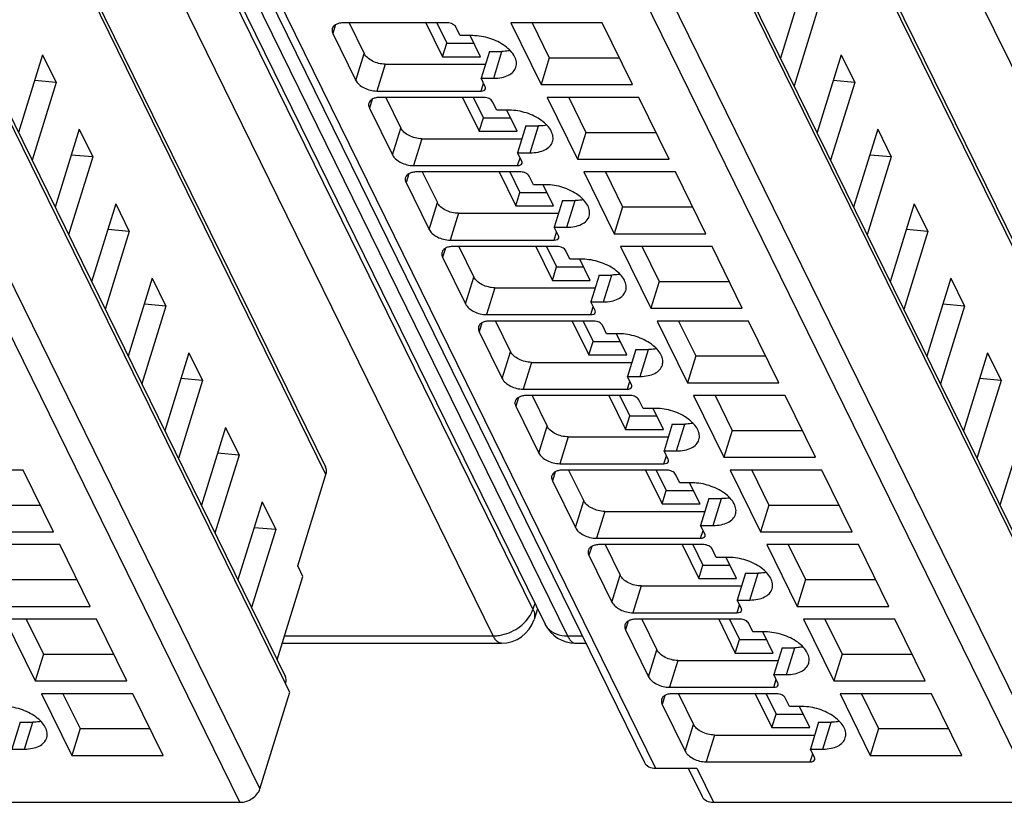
# Model space of a CAD drawing. Header units: millimetres. Extents: x 0 to 420, y 0 to 297.
# Tile 18 of 124: x 148 to 163, y 30 to 41. Entities that reach past the tile are written whole.
import ezdxf

# ---------------------------------------------------------------- set-up
doc = ezdxf.new("R2010")
doc.units = ezdxf.units.MM
doc.header["$LTSCALE"] = 23.1
doc.layers.get('0').update_dxf_attribs({"linetype": 'CONTINUOUS'})

msp = doc.modelspace()

# ---------------------------------------------------------------- linework, layer by layer
at = {"color": 9, "linetype": 'CONTINUOUS'}
for p, q in [((155.81128, 32.78475), (142.4254, 60.06231)), ((155.23076, 32.39635), (141.84487, 59.67393)), ((142.92879, 59.67393), (156.31468, 32.39635)), ((166.88218, 32.39635), (153.49629, 59.67393)), ((152.79026, 34.75102), (141.90026, 56.9425)), ((164.44168, 34.75102), (153.55169, 56.9425)), ((152.20235, 31.70123), (141.15983, 54.20351)), ((163.85377, 31.70123), (152.81126, 54.20351)), ((140.6619, 52.91393), (151.82643, 30.163)), ((152.31332, 52.91393), (163.47785, 30.163)), ((151.53565, 29.96717), (140.37111, 52.71809)), ((163.18707, 29.96717), (152.02254, 52.71809)), ((146.92442, 52.22081), (157.60088, 30.46446)), ((152.93156, 41.31673), (152.89154, 41.18723)), ((153.22709, 40.50346), (153.34812, 40.89512)), ((155.23817, 40.53454), (155.35921, 40.9262)), ((153.65465, 40.73972), (153.53362, 40.34806)), ((155.05337, 40.34806), (155.08896, 40.46322)), ((153.46539, 40.22891), (153.42537, 40.09941)), ((153.76091, 39.41564), (153.88195, 39.8073)), ((155.772, 39.44672), (155.89303, 39.83838)), ((154.18847, 39.6519), (154.06744, 39.26024)), ((155.58719, 39.26024), (155.62278, 39.37541)), ((153.99921, 39.1411), (153.95919, 39.01159)), ((154.29474, 38.32782), (154.41577, 38.71949)), ((156.30582, 38.3589), (156.42685, 38.75057)), ((154.7223, 38.56408), (154.60126, 38.17242)), ((156.12101, 38.17242), (156.1566, 38.28759)), ((154.53303, 38.05328), (154.49301, 37.92378)), ((156.83964, 37.27109), (156.96068, 37.66275)), ((154.82856, 37.24001), (154.94959, 37.63167)), ((155.25612, 37.47627), (155.13509, 37.0846)), ((156.65484, 37.0846), (156.69043, 37.19977)), ((155.06686, 36.96546), (155.02684, 36.83596)), ((155.36238, 36.15219), (155.48342, 36.54385)), ((157.37347, 36.18327), (157.4945, 36.57493)), ((155.78994, 36.38845), (155.66891, 35.99679)), ((157.18866, 35.99679), (157.22425, 36.11195)), ((155.60068, 35.87764), (155.56066, 35.74814)), ((157.90729, 35.09545), (158.02832, 35.48712)), ((155.89621, 35.06437), (156.01724, 35.45603)), ((156.32377, 35.30063), (156.20273, 34.90897)), ((157.72248, 34.90897), (157.75807, 35.02414)), ((156.1345, 34.78983), (156.09448, 34.66032)), ((156.43003, 33.97655), (156.55106, 34.36822)), ((158.44111, 34.00763), (158.56215, 34.3993)), ((156.85759, 34.21281), (156.73656, 33.82115)), ((158.25631, 33.82115), (158.2919, 33.93632)), ((156.66833, 33.70201), (156.62831, 33.57251)), ((156.96385, 32.88874), (157.08489, 33.2804)), ((158.97494, 32.91982), (159.09597, 33.31148)), ((157.39141, 33.125), (157.27038, 32.73333)), ((155.8388, 32.86944), (155.81128, 32.78475)), ((158.79013, 32.73333), (158.82572, 32.8485)), ((157.20215, 32.61419), (157.16213, 32.48469)), ((152.18689, 32.39635), (155.23076, 32.39635)), ((156.31468, 32.39635), (156.53098, 32.39635)), ((157.49768, 31.80092), (157.61871, 32.19258)), ((159.50876, 31.832), (159.62979, 32.22366)), ((157.92524, 32.03718), (157.8042, 31.64552)), ((159.32395, 31.64552), (159.35954, 31.76068)), ((157.73597, 31.52637), (157.69595, 31.39687)), ((148.39116, 30.74418), (148.51219, 31.13585)), ((158.0315, 30.7131), (158.15253, 31.10476)), ((160.04258, 30.74418), (160.16362, 31.13585)), ((158.45906, 30.94936), (158.33803, 30.5577)), ((159.85778, 30.5577), (159.89337, 30.67287)), ((158.19957, 30.46446), (158.4436, 29.96717))]:
    msp.add_line(p, q, dxfattribs=at)
at = {"color": 7, "linetype": 'CONTINUOUS'}
for p, q in [((142.60096, 59.84532), (155.98685, 32.56774)), ((141.89443, 57.05264), (152.78443, 34.86116)), ((153.54585, 57.05264), (164.43585, 34.86116)), ((141.15412, 54.31144), (152.19663, 31.80916)), ((152.80554, 54.31144), (163.84806, 31.80916)), ((146.7605, 52.3065), (157.43696, 30.55015)), ((159.77351, 41.96587), (159.42202, 40.82847)), ((159.97178, 41.56183), (159.6203, 40.42442)), ((154.5653, 41.34263), (153.04555, 41.34263)), ((153.12852, 41.34263), (153.34812, 40.89512)), ((154.25005, 41.34263), (154.49254, 40.8485)), ((154.40667, 41.34263), (154.55305, 41.04433)), ((154.74892, 41.15615), (154.68791, 41.28047)), ((156.8219, 41.34263), (155.48636, 41.34263)), ((155.48636, 41.34263), (155.92867, 40.4413)), ((155.7996, 41.34263), (156.04971, 40.83296)), ((157.26421, 40.4413), (156.8219, 41.34263)), ((152.89154, 41.18723), (153.22709, 40.50346)), ((154.93313, 41.15615), (154.74892, 41.15615)), ((155.04517, 40.8485), (154.8942, 41.15615)), ((154.49254, 40.8485), (154.55305, 41.04433)), ((154.55305, 41.04433), (154.94907, 41.04433)), ((148.65591, 40.87806), (148.30442, 39.74065)), ((148.65591, 40.87806), (148.85418, 40.47401)), ((154.49254, 40.8485), (155.04517, 40.8485)), ((155.17499, 40.9262), (155.05396, 40.53454)), ((155.17499, 40.9262), (155.35921, 40.9262)), ((156.04971, 40.83296), (155.92867, 40.4413)), ((156.04971, 40.83296), (157.07201, 40.83296)), ((160.30733, 40.87806), (159.95584, 39.74065)), ((160.30733, 40.87806), (160.50561, 40.47401)), ((153.65465, 40.73972), (155.11737, 40.73972)), ((155.05396, 40.53454), (155.23817, 40.53454)), ((155.11497, 40.41022), (155.05396, 40.53454)), ((148.85418, 40.47401), (148.5027, 39.33661)), ((148.85418, 40.47401), (148.53961, 40.50171)), ((155.92867, 40.4413), (157.26421, 40.4413)), ((160.50561, 40.47401), (160.15412, 39.33661)), ((160.50561, 40.47401), (160.19103, 40.50171)), ((153.53362, 40.34806), (155.05337, 40.34806)), ((155.09912, 40.25481), (153.57937, 40.25481)), ((153.66234, 40.25481), (153.88195, 39.8073)), ((154.78388, 40.25481), (155.02636, 39.76068)), ((154.94049, 40.25481), (155.08688, 39.95652)), ((157.35572, 40.25481), (156.02018, 40.25481)), ((156.02018, 40.25481), (156.4625, 39.35348)), ((156.33342, 40.25481), (156.58353, 39.74514)), ((157.79803, 39.35348), (157.35572, 40.25481)), ((153.42537, 40.09941), (153.76091, 39.41564)), ((155.28274, 40.06833), (155.22173, 40.19265)), ((155.02636, 39.76068), (155.08688, 39.95652)), ((155.08688, 39.95652), (155.4829, 39.95652)), ((155.46695, 40.06833), (155.28274, 40.06833)), ((155.579, 39.76068), (155.42802, 40.06833)), ((155.70882, 39.83838), (155.58778, 39.44672)), ((155.70882, 39.83838), (155.89303, 39.83838)), ((149.18973, 39.79024), (148.83825, 38.65284)), ((149.18973, 39.79024), (149.38801, 39.38619)), ((154.18847, 39.6519), (155.65119, 39.6519)), ((155.02636, 39.76068), (155.579, 39.76068)), ((156.58353, 39.74514), (156.4625, 39.35348)), ((156.58353, 39.74514), (157.60583, 39.74514)), ((160.84115, 39.79024), (160.48967, 38.65284)), ((160.84115, 39.79024), (161.03943, 39.38619)), ((149.38801, 39.38619), (149.03652, 38.24879)), ((149.38801, 39.38619), (149.07343, 39.41389)), ((155.58778, 39.44672), (155.772, 39.44672)), ((155.64879, 39.3224), (155.58778, 39.44672)), ((161.03943, 39.38619), (160.68794, 38.24879)), ((161.03943, 39.38619), (160.72485, 39.41389)), ((154.06744, 39.26024), (155.58719, 39.26024)), ((156.4625, 39.35348), (157.79803, 39.35348)), ((155.63295, 39.167), (154.1132, 39.167)), ((154.19616, 39.167), (154.41577, 38.71949)), ((155.3177, 39.167), (155.56018, 38.67287)), ((155.47432, 39.167), (155.6207, 38.8687)), ((155.81657, 38.98051), (155.75556, 39.10484)), ((157.88955, 39.167), (156.55401, 39.167)), ((156.55401, 39.167), (156.99632, 38.26566)), ((156.86724, 39.167), (157.11735, 38.65733)), ((158.33186, 38.26566), (157.88955, 39.167)), ((153.95919, 39.01159), (154.29474, 38.32782)), ((156.00078, 38.98051), (155.81657, 38.98051)), ((156.11282, 38.67287), (155.96185, 38.98051)), ((155.56018, 38.67287), (155.6207, 38.8687)), ((155.6207, 38.8687), (156.01672, 38.8687)), ((149.72355, 38.70242), (149.37207, 37.56502)), ((149.72355, 38.70242), (149.92183, 38.29837)), ((155.56018, 38.67287), (156.11282, 38.67287)), ((156.24264, 38.75057), (156.12161, 38.3589)), ((156.24264, 38.75057), (156.42685, 38.75057)), ((157.11735, 38.65733), (156.99632, 38.26566)), ((157.11735, 38.65733), (158.13966, 38.65733)), ((161.37497, 38.70242), (161.02349, 37.56502)), ((161.37497, 38.70242), (161.57325, 38.29837)), ((154.7223, 38.56408), (156.18501, 38.56408)), ((156.12161, 38.3589), (156.30582, 38.3589)), ((156.18262, 38.23458), (156.12161, 38.3589)), ((149.92183, 38.29837), (149.57035, 37.16097)), ((149.92183, 38.29837), (149.60725, 38.32607)), ((156.99632, 38.26566), (158.33186, 38.26566)), ((161.57325, 38.29837), (161.22177, 37.16097)), ((161.57325, 38.29837), (161.25867, 38.32607)), ((154.60126, 38.17242), (156.12101, 38.17242)), ((156.16677, 38.07918), (154.64702, 38.07918)), ((154.72999, 38.07918), (154.94959, 37.63167)), ((155.85152, 38.07918), (156.09401, 37.58505)), ((156.00814, 38.07918), (156.15452, 37.78088)), ((158.42337, 38.07918), (157.08783, 38.07918)), ((157.08783, 38.07918), (157.53014, 37.17785)), ((157.39958, 38.08221), (157.65118, 37.56951)), ((158.86568, 37.17785), (158.42337, 38.07918)), ((156.35039, 37.8927), (156.28938, 38.01702)), ((154.49301, 37.92378), (154.82856, 37.24001)), ((156.5346, 37.8927), (156.35039, 37.8927)), ((156.64664, 37.58505), (156.49567, 37.8927)), ((156.09401, 37.58505), (156.15452, 37.78088)), ((156.15452, 37.78088), (156.55054, 37.78088)), ((156.77646, 37.66275), (156.65543, 37.27109)), ((156.77646, 37.66275), (156.96068, 37.66275)), ((150.25738, 37.6146), (149.90589, 36.4772)), ((150.25738, 37.6146), (150.45565, 37.21056)), ((156.09401, 37.58505), (156.64664, 37.58505)), ((157.65118, 37.56951), (157.53014, 37.17785)), ((157.65118, 37.56951), (158.67348, 37.56951)), ((161.9088, 37.6146), (161.55731, 36.4772)), ((161.9088, 37.6146), (162.10708, 37.21056)), ((155.25612, 37.47627), (156.71884, 37.47627)), ((150.45565, 37.21056), (150.10417, 36.07315)), ((150.45565, 37.21056), (150.14108, 37.23826)), ((156.65543, 37.27109), (156.83964, 37.27109)), ((156.71644, 37.14676), (156.65543, 37.27109)), ((162.10708, 37.21056), (161.75559, 36.07315)), ((162.10708, 37.21056), (161.7925, 37.23826)), ((155.13509, 37.0846), (156.65484, 37.0846)), ((157.53014, 37.17785), (158.86568, 37.17785)), ((156.70059, 36.99136), (155.18084, 36.99136)), ((155.26381, 36.99136), (155.48342, 36.54385)), ((156.38535, 36.99136), (156.62783, 36.49723)), ((156.54196, 36.99136), (156.68835, 36.69306)), ((156.88421, 36.80488), (156.8232, 36.9292)), ((158.95719, 36.99136), (157.62165, 36.99136)), ((157.62165, 36.99136), (158.06397, 36.09003)), ((157.93489, 36.99136), (158.185, 36.48169)), ((159.3995, 36.09003), (158.95719, 36.99136)), ((155.02684, 36.83596), (155.36238, 36.15219)), ((157.06842, 36.80488), (156.88421, 36.80488)), ((157.18047, 36.49723), (157.02949, 36.80488)), ((156.62783, 36.49723), (156.68835, 36.69306)), ((156.68835, 36.69306), (157.08437, 36.69306)), ((150.7912, 36.52679), (150.43972, 35.38938)), ((150.7912, 36.52679), (150.98948, 36.12274)), ((156.62783, 36.49723), (157.18047, 36.49723)), ((157.31029, 36.57493), (157.18925, 36.18327)), ((157.31029, 36.57493), (157.4945, 36.57493)), ((162.44262, 36.52679), (162.09114, 35.38938)), ((162.44262, 36.52679), (162.6409, 36.12274)), ((155.78994, 36.38845), (157.25266, 36.38845)), ((158.185, 36.48169), (158.06397, 36.09003)), ((158.185, 36.48169), (159.2073, 36.48169)), ((150.98948, 36.12274), (150.63799, 34.98534)), ((150.98948, 36.12274), (150.6749, 36.15044)), ((157.18925, 36.18327), (157.37347, 36.18327)), ((157.25026, 36.05895), (157.18925, 36.18327)), ((158.06397, 36.09003), (159.3995, 36.09003)), ((162.6409, 36.12274), (162.28941, 34.98534)), ((162.6409, 36.12274), (162.32632, 36.15044)), ((155.66891, 35.99679), (157.18866, 35.99679)), ((157.23442, 35.90354), (155.71467, 35.90354)), ((155.79763, 35.90354), (156.01724, 35.45603)), ((156.91917, 35.90354), (157.16165, 35.40941)), ((157.07579, 35.90354), (157.22217, 35.60525)), ((157.41804, 35.71706), (157.35703, 35.84138)), ((159.49102, 35.90354), (158.15548, 35.90354)), ((158.15548, 35.90354), (158.59779, 35.00221)), ((158.46871, 35.90354), (158.71882, 35.39387)), ((159.93333, 35.00221), (159.49102, 35.90354)), ((155.56066, 35.74814), (155.89621, 35.06437)), ((157.60225, 35.71706), (157.41804, 35.71706)), ((157.71429, 35.40941), (157.56332, 35.71706)), ((157.16165, 35.40941), (157.22217, 35.60525)), ((157.22217, 35.60525), (157.61819, 35.60525)), ((157.84411, 35.48712), (157.72308, 35.09545)), ((157.84411, 35.48712), (158.02832, 35.48712)), ((151.32502, 35.43897), (150.97354, 34.30157)), ((151.32502, 35.43897), (151.5233, 35.03492)), ((157.16165, 35.40941), (157.71429, 35.40941)), ((158.71882, 35.39387), (158.59779, 35.00221)), ((158.71882, 35.39387), (159.74113, 35.39387)), ((162.97644, 35.43897), (162.62496, 34.30157)), ((156.32377, 35.30063), (157.78648, 35.30063)), ((151.5233, 35.03492), (151.20872, 35.06262)), ((157.72308, 35.09545), (157.90729, 35.09545)), ((157.78409, 34.97113), (157.72308, 35.09545)), ((151.5233, 35.03492), (151.17182, 33.89752)), ((156.20273, 34.90897), (157.72248, 34.90897)), ((158.59779, 35.00221), (159.93333, 35.00221)), ((148.37342, 34.81573), (147.03788, 34.81573)), ((148.81573, 33.91439), (148.37342, 34.81573)), ((157.76824, 34.81573), (156.24849, 34.81573)), ((156.33146, 34.81573), (156.55106, 34.36822)), ((157.45299, 34.81573), (157.69548, 34.3216)), ((157.60961, 34.81573), (157.75599, 34.51743)), ((160.02484, 34.81573), (158.6893, 34.81573)), ((158.6893, 34.81573), (159.13161, 33.91439)), ((159.00253, 34.81573), (159.25264, 34.30606)), ((160.46715, 33.91439), (160.02484, 34.81573)), ((152.37875, 33.41937), (152.79026, 34.75102)), ((156.09448, 34.66032), (156.43003, 33.97655)), ((157.95186, 34.62924), (157.89085, 34.75357)), ((158.13607, 34.62924), (157.95186, 34.62924)), ((158.24811, 34.3216), (158.09714, 34.62924)), ((157.69548, 34.3216), (157.75599, 34.51743)), ((157.75599, 34.51743), (158.15201, 34.51743)), ((151.85885, 34.35115), (151.50736, 33.21375)), ((151.85885, 34.35115), (152.05712, 33.9471)), ((158.37793, 34.3993), (158.2569, 34.00763)), ((158.37793, 34.3993), (158.56215, 34.3993)), ((147.60122, 34.30606), (148.62353, 34.30606)), ((156.85759, 34.21281), (158.32031, 34.21281)), ((157.69548, 34.3216), (158.24811, 34.3216)), ((159.25264, 34.30606), (159.13161, 33.91439)), ((159.25264, 34.30606), (160.27495, 34.30606)), ((147.48019, 33.91439), (148.81573, 33.91439)), ((152.05712, 33.9471), (151.7063, 32.80836)), ((152.05712, 33.9471), (151.74255, 33.9748)), ((158.2569, 34.00763), (158.44111, 34.00763)), ((158.31791, 33.88331), (158.2569, 34.00763)), ((159.13161, 33.91439), (160.46715, 33.91439)), ((156.73656, 33.82115), (158.25631, 33.82115)), ((148.90724, 33.72791), (147.5717, 33.72791)), ((149.34955, 32.82658), (148.90724, 33.72791)), ((158.30206, 33.72791), (156.78231, 33.72791)), ((156.86528, 33.72791), (157.08489, 33.2804)), ((157.98681, 33.72791), (158.2293, 33.23378)), ((158.14343, 33.72791), (158.28982, 33.42961)), ((158.48568, 33.54143), (158.42467, 33.66575)), ((160.55866, 33.72791), (159.22312, 33.72791)), ((159.22312, 33.72791), (159.66543, 32.82658)), ((159.53636, 33.72791), (159.78647, 33.21824)), ((161.00097, 32.82658), (160.55866, 33.72791)), ((156.62831, 33.57251), (156.96385, 32.88874)), ((158.66989, 33.54143), (158.48568, 33.54143)), ((158.78194, 33.23378), (158.63096, 33.54143)), ((152.45501, 33.26397), (152.37875, 33.41937)), ((158.2293, 33.23378), (158.28982, 33.42961)), ((158.28982, 33.42961), (158.68584, 33.42961)), ((148.13505, 33.21824), (149.15735, 33.21824)), ((152.07932, 32.04823), (152.45501, 33.26397)), ((158.2293, 33.23378), (158.78194, 33.23378)), ((158.91176, 33.31148), (158.79072, 32.91982)), ((158.91176, 33.31148), (159.09597, 33.31148)), ((159.78647, 33.21824), (159.66543, 32.82658)), ((159.78647, 33.21824), (160.80877, 33.21824)), ((157.39141, 33.125), (158.85413, 33.125)), ((158.79072, 32.91982), (158.97494, 32.91982)), ((158.85173, 32.79549), (158.79072, 32.91982)), ((148.01401, 32.82658), (149.34955, 32.82658)), ((155.87802, 32.78952), (155.82732, 32.6335)), ((159.66543, 32.82658), (161.00097, 32.82658)), ((149.44106, 32.64009), (148.10553, 32.64009)), ((148.10553, 32.64009), (148.54784, 31.73876)), ((148.41876, 32.64009), (148.66887, 32.13042)), ((149.88338, 31.73876), (149.44106, 32.64009)), ((157.27038, 32.73333), (158.79013, 32.73333)), ((158.83589, 32.64009), (157.31614, 32.64009)), ((157.3991, 32.64009), (157.61871, 32.19258)), ((158.52064, 32.64009), (158.76312, 32.14596)), ((158.67726, 32.64009), (158.82364, 32.34179)), ((161.09249, 32.64009), (159.75695, 32.64009)), ((159.75695, 32.64009), (160.19926, 31.73876)), ((160.07018, 32.64009), (160.32029, 32.13042)), ((161.5348, 31.73876), (161.09249, 32.64009)), ((157.16213, 32.48469), (157.49768, 31.80092)), ((159.01951, 32.45361), (158.9585, 32.57793)), ((158.76312, 32.14596), (158.82364, 32.34179)), ((158.82364, 32.34179), (159.21966, 32.34179)), ((159.20372, 32.45361), (159.01951, 32.45361)), ((159.31576, 32.14596), (159.16479, 32.45361)), ((152.15341, 32.28801), (155.35179, 32.28801)), ((156.43572, 32.28801), (156.58415, 32.28801)), ((159.44558, 32.22366), (159.32455, 31.832)), ((159.44558, 32.22366), (159.62979, 32.22366)), ((148.66887, 32.13042), (148.54784, 31.73876)), ((148.66887, 32.13042), (149.69117, 32.13042)), ((157.92524, 32.03718), (159.38795, 32.03718)), ((158.76312, 32.14596), (159.31576, 32.14596)), ((160.32029, 32.13042), (160.19926, 31.73876)), ((160.32029, 32.13042), (161.3426, 32.13042)), ((159.32455, 31.832), (159.50876, 31.832)), ((159.38556, 31.70768), (159.32455, 31.832)), ((148.54784, 31.73876), (149.88338, 31.73876)), ((152.20114, 31.69731), (152.20235, 31.70123)), ((152.26215, 31.57299), (152.20114, 31.69731)), ((157.8042, 31.64552), (159.32395, 31.64552)), ((160.19926, 31.73876), (161.5348, 31.73876)), ((149.97489, 31.55227), (148.63935, 31.55227)), ((148.63935, 31.55227), (149.08166, 30.65094)), ((148.95258, 31.55227), (149.20269, 31.0426)), ((150.4172, 30.65094), (149.97489, 31.55227)), ((151.82643, 30.163), (152.26215, 31.57299)), ((159.36971, 31.55227), (157.84996, 31.55227)), ((157.93293, 31.55227), (158.15253, 31.10476)), ((159.05446, 31.55227), (159.29695, 31.05814)), ((159.21108, 31.55227), (159.35746, 31.25398)), ((159.55333, 31.36579), (159.49232, 31.49011)), ((161.62631, 31.55227), (160.29077, 31.55227)), ((160.29077, 31.55227), (160.73308, 30.65094)), ((160.604, 31.55227), (160.85411, 31.0426)), ((162.06862, 30.65094), (161.62631, 31.55227)), ((157.69595, 31.39687), (158.0315, 30.7131)), ((159.73754, 31.36579), (159.55333, 31.36579)), ((159.84958, 31.05814), (159.69861, 31.36579)), ((159.29695, 31.05814), (159.35746, 31.25398)), ((159.35746, 31.25398), (159.75348, 31.25398)), ((148.32798, 31.13585), (148.20695, 30.74418)), ((148.32798, 31.13585), (148.51219, 31.13585)), ((149.20269, 31.0426), (149.08166, 30.65094)), ((149.20269, 31.0426), (150.225, 31.0426)), ((159.29695, 31.05814), (159.84958, 31.05814)), ((159.9794, 31.13585), (159.85837, 30.74418)), ((159.9794, 31.13585), (160.16362, 31.13585)), ((160.85411, 31.0426), (160.73308, 30.65094)), ((160.85411, 31.0426), (161.87642, 31.0426)), ((158.45906, 30.94936), (159.92178, 30.94936)), ((148.20695, 30.74418), (148.39116, 30.74418)), ((159.85837, 30.74418), (160.04258, 30.74418)), ((159.91938, 30.61986), (159.85837, 30.74418)), ((149.08166, 30.65094), (150.4172, 30.65094)), ((160.73308, 30.65094), (162.06862, 30.65094)), ((157.60088, 30.46446), (158.19957, 30.46446)), ((158.07771, 30.46446), (158.27969, 30.05287)), ((158.33803, 30.5577), (159.85778, 30.5577)), ((146.79218, 29.96717), (151.53565, 29.96717)), ((158.4436, 29.96717), (163.18707, 29.96717))]:
    msp.add_line(p, q, dxfattribs=at)
for centre, radius, start, end in [((155.35179, 32.78801), 0.5, 269.996931, 341.969103), ((156.43572, 32.78801), 0.5, 206.035698, 270.002925), ((152.03344, 31.75357), 0.17684, 342.783007, 349.631851)]:
    msp.add_arc(centre, radius, start, end, dxfattribs=at)
for points, knots in [([(152.88296, 41.26104), (152.88121, 41.25538), (152.87636, 41.23052), (152.88308, 41.20447), (152.89154, 41.18723)], [0, 0, 0, 0, 0.23564532, 1, 1, 1, 1]), ([(153.04555, 41.34263), (153.02598, 41.34263), (152.98912, 41.33952), (152.93959, 41.32396), (152.90185, 41.29809), (152.8868, 41.27349), (152.88296, 41.26104)], [0, 0, 0, 0, 0.30375974, 0.56999726, 0.79778841, 1, 1, 1, 1]), ([(154.68791, 41.28047), (154.67829, 41.30007), (154.63758, 41.33079), (154.59072, 41.34263), (154.5653, 41.34263)], [0, 0, 0, 0, 0.46198205, 1, 1, 1, 1]), ([(155.56335, 40.69772), (155.57072, 40.7216), (155.57414, 40.77642), (155.54455, 40.85824), (155.48584, 40.93717), (155.36977, 41.0372), (155.18341, 41.12678), (155.01668, 41.15615), (154.93313, 41.15615)], [0, 0, 0, 0, 0.08651326, 0.18324425, 0.2955517, 0.42361951, 0.71069026, 1, 1, 1, 1]), ([(153.65465, 40.73972), (153.59109, 40.73972), (153.49607, 40.76415), (153.39603, 40.82913), (153.35923, 40.87249), (153.34812, 40.89512)], [0, 0, 0, 0, 0.53501664, 0.78777233, 1, 1, 1, 1]), ([(155.47953, 40.9381), (155.47008, 40.9361), (155.43036, 40.92893), (155.38989, 40.9262), (155.35921, 40.9262)], [0, 0, 0, 0, 0.23947121, 1, 1, 1, 1]), ([(155.23817, 40.53454), (155.27731, 40.53454), (155.35103, 40.54076), (155.45009, 40.57188), (155.52559, 40.62362), (155.55566, 40.67283), (155.56335, 40.69772)], [0, 0, 0, 0, 0.30376172, 0.57000494, 0.79777765, 1, 1, 1, 1]), ([(153.22709, 40.50346), (153.2382, 40.48083), (153.27499, 40.43746), (153.37503, 40.37248), (153.47006, 40.34806), (153.53362, 40.34806)], [0, 0, 0, 0, 0.21222789, 0.46498369, 1, 1, 1, 1]), ([(155.05337, 40.34806), (155.06796, 40.34806), (155.09404, 40.35104), (155.11519, 40.37033), (155.1184, 40.38069)], [0, 0, 0, 0, 0.57363204, 1, 1, 1, 1]), ([(155.1184, 40.38069), (155.11911, 40.38296), (155.12103, 40.3929), (155.11835, 40.40332), (155.11497, 40.41022)], [0, 0, 0, 0, 0.23585703, 1, 1, 1, 1]), ([(153.57937, 40.25481), (153.55981, 40.25481), (153.52295, 40.2517), (153.47341, 40.23615), (153.43567, 40.21027), (153.42063, 40.18567), (153.41678, 40.17322)], [0, 0, 0, 0, 0.30375974, 0.56999726, 0.79778841, 1, 1, 1, 1]), ([(155.22173, 40.19265), (155.21212, 40.21225), (155.1714, 40.24297), (155.12455, 40.25481), (155.09912, 40.25481)], [0, 0, 0, 0, 0.46198205, 1, 1, 1, 1]), ([(153.41678, 40.17322), (153.41503, 40.16757), (153.41018, 40.14271), (153.41691, 40.11666), (153.42537, 40.09941)], [0, 0, 0, 0, 0.23564532, 1, 1, 1, 1]), ([(156.09717, 39.60991), (156.10454, 39.63378), (156.10796, 39.68861), (156.07837, 39.77043), (156.01966, 39.84935), (155.9036, 39.94938), (155.71723, 40.03896), (155.5505, 40.06833), (155.46695, 40.06833)], [0, 0, 0, 0, 0.08651326, 0.18324425, 0.2955517, 0.42361951, 0.71069026, 1, 1, 1, 1]), ([(154.18847, 39.6519), (154.12492, 39.6519), (154.02989, 39.67633), (153.92985, 39.74131), (153.89305, 39.78467), (153.88195, 39.8073)], [0, 0, 0, 0, 0.53501664, 0.78777233, 1, 1, 1, 1]), ([(156.01335, 39.85028), (156.0039, 39.84828), (155.96418, 39.84111), (155.92371, 39.83838), (155.89303, 39.83838)], [0, 0, 0, 0, 0.23947121, 1, 1, 1, 1]), ([(155.772, 39.44672), (155.81113, 39.44672), (155.88485, 39.45294), (155.98391, 39.48406), (156.05941, 39.5358), (156.08948, 39.58501), (156.09717, 39.60991)], [0, 0, 0, 0, 0.30376172, 0.57000494, 0.79777765, 1, 1, 1, 1]), ([(153.76091, 39.41564), (153.77202, 39.39301), (153.80882, 39.34964), (153.90886, 39.28466), (154.00388, 39.26024), (154.06744, 39.26024)], [0, 0, 0, 0, 0.21222789, 0.46498369, 1, 1, 1, 1]), ([(155.58719, 39.26024), (155.60179, 39.26024), (155.62786, 39.26322), (155.64902, 39.28251), (155.65223, 39.29288)], [0, 0, 0, 0, 0.57363204, 1, 1, 1, 1]), ([(155.65223, 39.29288), (155.65293, 39.29514), (155.65486, 39.30509), (155.65218, 39.3155), (155.64879, 39.3224)], [0, 0, 0, 0, 0.23585703, 1, 1, 1, 1]), ([(153.9506, 39.08541), (153.94885, 39.07975), (153.944, 39.05489), (153.95073, 39.02884), (153.95919, 39.01159)], [0, 0, 0, 0, 0.23564532, 1, 1, 1, 1]), ([(154.1132, 39.167), (154.09363, 39.167), (154.05677, 39.16388), (154.00723, 39.14833), (153.9695, 39.12245), (153.95445, 39.09785), (153.9506, 39.08541)], [0, 0, 0, 0, 0.30375974, 0.56999726, 0.79778841, 1, 1, 1, 1]), ([(155.75556, 39.10484), (155.74594, 39.12443), (155.70522, 39.15515), (155.65837, 39.167), (155.63295, 39.167)], [0, 0, 0, 0, 0.46198205, 1, 1, 1, 1]), ([(156.63099, 38.52209), (156.63837, 38.54596), (156.64178, 38.60079), (156.6122, 38.68261), (156.55349, 38.76153), (156.43742, 38.86156), (156.25105, 38.95115), (156.08432, 38.98051), (156.00078, 38.98051)], [0, 0, 0, 0, 0.08651326, 0.18324425, 0.2955517, 0.42361951, 0.71069026, 1, 1, 1, 1]), ([(154.7223, 38.56408), (154.65874, 38.56408), (154.56371, 38.58851), (154.46367, 38.65349), (154.42688, 38.69685), (154.41577, 38.71949)], [0, 0, 0, 0, 0.53501664, 0.78777233, 1, 1, 1, 1]), ([(156.54718, 38.76246), (156.53773, 38.76046), (156.49801, 38.75329), (156.45754, 38.75057), (156.42685, 38.75057)], [0, 0, 0, 0, 0.23947121, 1, 1, 1, 1]), ([(156.30582, 38.3589), (156.34496, 38.3589), (156.41868, 38.36513), (156.51774, 38.39625), (156.59323, 38.44798), (156.62331, 38.4972), (156.63099, 38.52209)], [0, 0, 0, 0, 0.30376172, 0.57000494, 0.79777765, 1, 1, 1, 1]), ([(154.29474, 38.32782), (154.30584, 38.30519), (154.34264, 38.26183), (154.44268, 38.19685), (154.53771, 38.17242), (154.60126, 38.17242)], [0, 0, 0, 0, 0.21222789, 0.46498369, 1, 1, 1, 1]), ([(156.18605, 38.20506), (156.18675, 38.20732), (156.18868, 38.21727), (156.186, 38.22769), (156.18262, 38.23458)], [0, 0, 0, 0, 0.23585703, 1, 1, 1, 1]), ([(154.64702, 38.07918), (154.62745, 38.07918), (154.59059, 38.07607), (154.54106, 38.06051), (154.50332, 38.03463), (154.48827, 38.01003), (154.48443, 37.99759)], [0, 0, 0, 0, 0.30375974, 0.56999726, 0.79778841, 1, 1, 1, 1]), ([(156.12101, 38.17242), (156.13561, 38.17242), (156.16169, 38.1754), (156.18284, 38.1947), (156.18605, 38.20506)], [0, 0, 0, 0, 0.57363204, 1, 1, 1, 1]), ([(156.28938, 38.01702), (156.27976, 38.03662), (156.23905, 38.06734), (156.19219, 38.07918), (156.16677, 38.07918)], [0, 0, 0, 0, 0.46198205, 1, 1, 1, 1]), ([(154.48443, 37.99759), (154.48268, 37.99193), (154.47783, 37.96707), (154.48455, 37.94102), (154.49301, 37.92378)], [0, 0, 0, 0, 0.23564532, 1, 1, 1, 1]), ([(157.16482, 37.43427), (157.17219, 37.45814), (157.17561, 37.51297), (157.14602, 37.59479), (157.08731, 37.67371), (156.97124, 37.77375), (156.78488, 37.86333), (156.61815, 37.8927), (156.5346, 37.8927)], [0, 0, 0, 0, 0.08651326, 0.18324425, 0.2955517, 0.42361951, 0.71069026, 1, 1, 1, 1]), ([(157.081, 37.67465), (157.07155, 37.67265), (157.03183, 37.66548), (156.99136, 37.66275), (156.96068, 37.66275)], [0, 0, 0, 0, 0.23947121, 1, 1, 1, 1]), ([(155.25612, 37.47627), (155.19256, 37.47627), (155.09753, 37.50069), (154.9975, 37.56567), (154.9607, 37.60904), (154.94959, 37.63167)], [0, 0, 0, 0, 0.53501664, 0.78777233, 1, 1, 1, 1]), ([(156.83964, 37.27109), (156.87878, 37.27109), (156.9525, 37.27731), (157.05156, 37.30843), (157.12706, 37.36016), (157.15713, 37.40938), (157.16482, 37.43427)], [0, 0, 0, 0, 0.30376172, 0.57000494, 0.79777765, 1, 1, 1, 1]), ([(154.82856, 37.24001), (154.83967, 37.21737), (154.87646, 37.17401), (154.9765, 37.10903), (155.07153, 37.0846), (155.13509, 37.0846)], [0, 0, 0, 0, 0.21222789, 0.46498369, 1, 1, 1, 1]), ([(156.65484, 37.0846), (156.66943, 37.0846), (156.69551, 37.08758), (156.71666, 37.10688), (156.71987, 37.11724)], [0, 0, 0, 0, 0.57363204, 1, 1, 1, 1]), ([(156.71987, 37.11724), (156.72057, 37.11951), (156.7225, 37.12945), (156.71982, 37.13987), (156.71644, 37.14676)], [0, 0, 0, 0, 0.23585703, 1, 1, 1, 1]), ([(155.18084, 36.99136), (155.16128, 36.99136), (155.12442, 36.98825), (155.07488, 36.97269), (155.03714, 36.94682), (155.0221, 36.92222), (155.01825, 36.90977)], [0, 0, 0, 0, 0.30375974, 0.56999726, 0.79778841, 1, 1, 1, 1]), ([(156.8232, 36.9292), (156.81359, 36.9488), (156.77287, 36.97952), (156.72602, 36.99136), (156.70059, 36.99136)], [0, 0, 0, 0, 0.46198205, 1, 1, 1, 1]), ([(155.01825, 36.90977), (155.0165, 36.90411), (155.01165, 36.87925), (155.01838, 36.85321), (155.02684, 36.83596)], [0, 0, 0, 0, 0.23564532, 1, 1, 1, 1]), ([(157.69864, 36.34645), (157.70601, 36.37033), (157.70943, 36.42515), (157.67984, 36.50697), (157.62113, 36.5859), (157.50507, 36.68593), (157.3187, 36.77551), (157.15197, 36.80488), (157.06842, 36.80488)], [0, 0, 0, 0, 0.08651326, 0.18324425, 0.2955517, 0.42361951, 0.71069026, 1, 1, 1, 1]), ([(155.78994, 36.38845), (155.72639, 36.38845), (155.63136, 36.41288), (155.53132, 36.47786), (155.49452, 36.52122), (155.48342, 36.54385)], [0, 0, 0, 0, 0.53501664, 0.78777233, 1, 1, 1, 1]), ([(157.61482, 36.58683), (157.60537, 36.58483), (157.56565, 36.57766), (157.52518, 36.57493), (157.4945, 36.57493)], [0, 0, 0, 0, 0.23947121, 1, 1, 1, 1]), ([(157.37347, 36.18327), (157.4126, 36.18327), (157.48632, 36.18949), (157.58538, 36.22061), (157.66088, 36.27235), (157.69095, 36.32156), (157.69864, 36.34645)], [0, 0, 0, 0, 0.30376172, 0.57000494, 0.79777765, 1, 1, 1, 1]), ([(155.36238, 36.15219), (155.37349, 36.12956), (155.41029, 36.08619), (155.51033, 36.02121), (155.60535, 35.99679), (155.66891, 35.99679)], [0, 0, 0, 0, 0.21222789, 0.46498369, 1, 1, 1, 1]), ([(157.2537, 36.02942), (157.2544, 36.03169), (157.25633, 36.04163), (157.25365, 36.05205), (157.25026, 36.05895)], [0, 0, 0, 0, 0.23585703, 1, 1, 1, 1]), ([(157.18866, 35.99679), (157.20326, 35.99679), (157.22933, 35.99977), (157.25049, 36.01906), (157.2537, 36.02942)], [0, 0, 0, 0, 0.57363204, 1, 1, 1, 1]), ([(155.55207, 35.82195), (155.55032, 35.8163), (155.54547, 35.79144), (155.5522, 35.76539), (155.56066, 35.74814)], [0, 0, 0, 0, 0.23564532, 1, 1, 1, 1]), ([(155.71467, 35.90354), (155.6951, 35.90354), (155.65824, 35.90043), (155.6087, 35.88488), (155.57096, 35.859), (155.55592, 35.8344), (155.55207, 35.82195)], [0, 0, 0, 0, 0.30375974, 0.56999726, 0.79778841, 1, 1, 1, 1]), ([(157.35703, 35.84138), (157.34741, 35.86098), (157.30669, 35.8917), (157.25984, 35.90354), (157.23442, 35.90354)], [0, 0, 0, 0, 0.46198205, 1, 1, 1, 1]), ([(158.23246, 35.25864), (158.23984, 35.28251), (158.24325, 35.33734), (158.21367, 35.41916), (158.15496, 35.49808), (158.03889, 35.59811), (157.85252, 35.68769), (157.68579, 35.71706), (157.60225, 35.71706)], [0, 0, 0, 0, 0.08651326, 0.18324425, 0.2955517, 0.42361951, 0.71069026, 1, 1, 1, 1]), ([(158.14865, 35.49901), (158.1392, 35.49701), (158.09948, 35.48984), (158.05901, 35.48712), (158.02832, 35.48712)], [0, 0, 0, 0, 0.23947121, 1, 1, 1, 1]), ([(156.32377, 35.30063), (156.26021, 35.30063), (156.16518, 35.32506), (156.06514, 35.39004), (156.02835, 35.4334), (156.01724, 35.45603)], [0, 0, 0, 0, 0.53501664, 0.78777233, 1, 1, 1, 1]), ([(157.90729, 35.09545), (157.94643, 35.09545), (158.02015, 35.10167), (158.11921, 35.13279), (158.1947, 35.18453), (158.22478, 35.23374), (158.23246, 35.25864)], [0, 0, 0, 0, 0.30376172, 0.57000494, 0.79777765, 1, 1, 1, 1]), ([(155.89621, 35.06437), (155.90731, 35.04174), (155.94411, 34.99837), (156.04415, 34.93339), (156.13918, 34.90897), (156.20273, 34.90897)], [0, 0, 0, 0, 0.21222789, 0.46498369, 1, 1, 1, 1]), ([(157.72248, 34.90897), (157.73708, 34.90897), (157.76316, 34.91195), (157.78431, 34.93124), (157.78752, 34.94161)], [0, 0, 0, 0, 0.57363204, 1, 1, 1, 1]), ([(157.78752, 34.94161), (157.78822, 34.94387), (157.79015, 34.95382), (157.78747, 34.96423), (157.78409, 34.97113)], [0, 0, 0, 0, 0.23585703, 1, 1, 1, 1]), ([(152.79026, 34.75102), (152.79598, 34.76953), (152.80169, 34.80742), (152.79239, 34.84494), (152.78443, 34.86116)], [0, 0, 0, 0, 0.51736268, 1, 1, 1, 1]), ([(156.24849, 34.81573), (156.22892, 34.81573), (156.19206, 34.81261), (156.14253, 34.79706), (156.10479, 34.77118), (156.08974, 34.74658), (156.0859, 34.73414)], [0, 0, 0, 0, 0.30375974, 0.56999726, 0.79778841, 1, 1, 1, 1]), ([(157.89085, 34.75357), (157.88123, 34.77316), (157.84052, 34.80389), (157.79366, 34.81573), (157.76824, 34.81573)], [0, 0, 0, 0, 0.46198205, 1, 1, 1, 1]), ([(156.0859, 34.73414), (156.08415, 34.72848), (156.0793, 34.70362), (156.08602, 34.67757), (156.09448, 34.66032)], [0, 0, 0, 0, 0.23564532, 1, 1, 1, 1]), ([(158.76629, 34.17082), (158.77366, 34.19469), (158.77708, 34.24952), (158.74749, 34.33134), (158.68878, 34.41026), (158.57271, 34.51029), (158.38635, 34.59988), (158.21962, 34.62924), (158.13607, 34.62924)], [0, 0, 0, 0, 0.08651326, 0.18324425, 0.2955517, 0.42361951, 0.71069026, 1, 1, 1, 1]), ([(156.85759, 34.21281), (156.79403, 34.21281), (156.699, 34.23724), (156.59896, 34.30222), (156.56217, 34.34558), (156.55106, 34.36822)], [0, 0, 0, 0, 0.53501664, 0.78777233, 1, 1, 1, 1]), ([(158.68247, 34.4112), (158.67302, 34.40919), (158.6333, 34.40202), (158.59283, 34.3993), (158.56215, 34.3993)], [0, 0, 0, 0, 0.23947121, 1, 1, 1, 1]), ([(158.44111, 34.00763), (158.48025, 34.00763), (158.55397, 34.01386), (158.65303, 34.04498), (158.72853, 34.09671), (158.7586, 34.14593), (158.76629, 34.17082)], [0, 0, 0, 0, 0.30376172, 0.57000494, 0.79777765, 1, 1, 1, 1]), ([(156.43003, 33.97655), (156.44114, 33.95392), (156.47793, 33.91056), (156.57797, 33.84558), (156.673, 33.82115), (156.73656, 33.82115)], [0, 0, 0, 0, 0.21222789, 0.46498369, 1, 1, 1, 1]), ([(158.25631, 33.82115), (158.2709, 33.82115), (158.29698, 33.82413), (158.31813, 33.84343), (158.32134, 33.85379)], [0, 0, 0, 0, 0.57363204, 1, 1, 1, 1]), ([(158.32134, 33.85379), (158.32204, 33.85605), (158.32397, 33.866), (158.32129, 33.87642), (158.31791, 33.88331)], [0, 0, 0, 0, 0.23585703, 1, 1, 1, 1]), ([(156.61972, 33.64632), (156.61797, 33.64066), (156.61312, 33.6158), (156.61984, 33.58975), (156.62831, 33.57251)], [0, 0, 0, 0, 0.23564532, 1, 1, 1, 1]), ([(156.78231, 33.72791), (156.76274, 33.72791), (156.72589, 33.7248), (156.67635, 33.70924), (156.63861, 33.68337), (156.62357, 33.65876), (156.61972, 33.64632)], [0, 0, 0, 0, 0.30375974, 0.56999726, 0.79778841, 1, 1, 1, 1]), ([(158.42467, 33.66575), (158.41506, 33.68535), (158.37434, 33.71607), (158.32749, 33.72791), (158.30206, 33.72791)], [0, 0, 0, 0, 0.46198205, 1, 1, 1, 1]), ([(159.30011, 33.083), (159.30748, 33.10687), (159.3109, 33.1617), (159.28131, 33.24352), (159.2226, 33.32244), (159.10654, 33.42248), (158.92017, 33.51206), (158.75344, 33.54143), (158.66989, 33.54143)], [0, 0, 0, 0, 0.08651326, 0.18324425, 0.2955517, 0.42361951, 0.71069026, 1, 1, 1, 1]), ([(157.39141, 33.125), (157.32786, 33.125), (157.23283, 33.14942), (157.13279, 33.2144), (157.09599, 33.25777), (157.08489, 33.2804)], [0, 0, 0, 0, 0.53501664, 0.78777233, 1, 1, 1, 1]), ([(159.21629, 33.32338), (159.20684, 33.32138), (159.16712, 33.31421), (159.12665, 33.31148), (159.09597, 33.31148)], [0, 0, 0, 0, 0.23947121, 1, 1, 1, 1]), ([(158.97494, 32.91982), (159.01407, 32.91982), (159.08779, 32.92604), (159.18685, 32.95716), (159.26235, 33.00889), (159.29242, 33.05811), (159.30011, 33.083)], [0, 0, 0, 0, 0.30376172, 0.57000494, 0.79777765, 1, 1, 1, 1]), ([(156.96385, 32.88874), (156.97496, 32.8661), (157.01175, 32.82274), (157.11179, 32.75776), (157.20682, 32.73333), (157.27038, 32.73333)], [0, 0, 0, 0, 0.21222789, 0.46498369, 1, 1, 1, 1]), ([(158.79013, 32.73333), (158.80473, 32.73333), (158.8308, 32.73631), (158.85196, 32.75561), (158.85517, 32.76597)], [0, 0, 0, 0, 0.57363204, 1, 1, 1, 1]), ([(158.85517, 32.76597), (158.85587, 32.76824), (158.8578, 32.77818), (158.85512, 32.7886), (158.85173, 32.79549)], [0, 0, 0, 0, 0.23585703, 1, 1, 1, 1]), ([(157.31614, 32.64009), (157.29657, 32.64009), (157.25971, 32.63698), (157.21017, 32.62142), (157.17243, 32.59555), (157.15739, 32.57095), (157.15354, 32.5585)], [0, 0, 0, 0, 0.30375974, 0.56999726, 0.79778841, 1, 1, 1, 1]), ([(158.9585, 32.57793), (158.94888, 32.59753), (158.90816, 32.62825), (158.86131, 32.64009), (158.83589, 32.64009)], [0, 0, 0, 0, 0.46198205, 1, 1, 1, 1]), ([(157.15354, 32.5585), (157.15179, 32.55284), (157.14694, 32.52798), (157.15367, 32.50194), (157.16213, 32.48469)], [0, 0, 0, 0, 0.23564532, 1, 1, 1, 1]), ([(159.83393, 31.99519), (159.84131, 32.01906), (159.84472, 32.07388), (159.81514, 32.1557), (159.75643, 32.23463), (159.64036, 32.33466), (159.45399, 32.42424), (159.28726, 32.45361), (159.20372, 32.45361)], [0, 0, 0, 0, 0.08651326, 0.18324425, 0.2955517, 0.42361951, 0.71069026, 1, 1, 1, 1]), ([(157.92524, 32.03718), (157.86168, 32.03718), (157.76665, 32.06161), (157.66661, 32.12659), (157.62982, 32.16995), (157.61871, 32.19258)], [0, 0, 0, 0, 0.53501664, 0.78777233, 1, 1, 1, 1]), ([(159.75012, 32.23556), (159.74067, 32.23356), (159.70095, 32.22639), (159.66048, 32.22366), (159.62979, 32.22366)], [0, 0, 0, 0, 0.23947121, 1, 1, 1, 1]), ([(159.50876, 31.832), (159.54789, 31.832), (159.62162, 31.83822), (159.72068, 31.86934), (159.79617, 31.92108), (159.82625, 31.97029), (159.83393, 31.99519)], [0, 0, 0, 0, 0.30376172, 0.57000494, 0.79777765, 1, 1, 1, 1]), ([(152.20739, 31.72174), (152.20878, 31.72939), (152.21216, 31.75884), (152.20627, 31.78953), (152.19663, 31.80916)], [0, 0, 0, 0, 0.26224519, 1, 1, 1, 1]), ([(157.49768, 31.80092), (157.50878, 31.77829), (157.54558, 31.73492), (157.64562, 31.66994), (157.74065, 31.64552), (157.8042, 31.64552)], [0, 0, 0, 0, 0.21222789, 0.46498369, 1, 1, 1, 1]), ([(159.32395, 31.64552), (159.33855, 31.64552), (159.36463, 31.6485), (159.38578, 31.66779), (159.38899, 31.67815)], [0, 0, 0, 0, 0.57363204, 1, 1, 1, 1]), ([(159.38899, 31.67815), (159.38969, 31.68042), (159.39162, 31.69036), (159.38894, 31.70078), (159.38556, 31.70768)], [0, 0, 0, 0, 0.23585703, 1, 1, 1, 1]), ([(157.68737, 31.47068), (157.68562, 31.46503), (157.68077, 31.44017), (157.68749, 31.41412), (157.69595, 31.39687)], [0, 0, 0, 0, 0.23564532, 1, 1, 1, 1]), ([(157.84996, 31.55227), (157.83039, 31.55227), (157.79353, 31.54916), (157.744, 31.53361), (157.70626, 31.50773), (157.69121, 31.48313), (157.68737, 31.47068)], [0, 0, 0, 0, 0.30375974, 0.56999726, 0.79778841, 1, 1, 1, 1]), ([(159.49232, 31.49011), (159.4827, 31.50971), (159.44199, 31.54043), (159.39513, 31.55227), (159.36971, 31.55227)], [0, 0, 0, 0, 0.46198205, 1, 1, 1, 1]), ([(148.71634, 30.90737), (148.72371, 30.93124), (148.72712, 30.98607), (148.69754, 31.06789), (148.63883, 31.14681), (148.52276, 31.24684), (148.33639, 31.33642), (148.16966, 31.36579), (148.08612, 31.36579)], [0, 0, 0, 0, 0.08651326, 0.18324425, 0.2955517, 0.42361951, 0.71069026, 1, 1, 1, 1]), ([(160.36776, 30.90737), (160.37513, 30.93124), (160.37855, 30.98607), (160.34896, 31.06789), (160.29025, 31.14681), (160.17418, 31.24684), (159.98782, 31.33642), (159.82109, 31.36579), (159.73754, 31.36579)], [0, 0, 0, 0, 0.08651326, 0.18324425, 0.2955517, 0.42361951, 0.71069026, 1, 1, 1, 1]), ([(148.63252, 31.14774), (148.62307, 31.14574), (148.58335, 31.13857), (148.54288, 31.13585), (148.51219, 31.13585)], [0, 0, 0, 0, 0.23947121, 1, 1, 1, 1]), ([(158.45906, 30.94936), (158.3955, 30.94936), (158.30047, 30.97379), (158.20043, 31.03877), (158.16364, 31.08213), (158.15253, 31.10476)], [0, 0, 0, 0, 0.53501664, 0.78777233, 1, 1, 1, 1]), ([(160.28394, 31.14774), (160.27449, 31.14574), (160.23477, 31.13857), (160.1943, 31.13585), (160.16362, 31.13585)], [0, 0, 0, 0, 0.23947121, 1, 1, 1, 1]), ([(148.39116, 30.74418), (148.4303, 30.74418), (148.50402, 30.7504), (148.60308, 30.78152), (148.67857, 30.83326), (148.70865, 30.88247), (148.71634, 30.90737)], [0, 0, 0, 0, 0.30376172, 0.57000494, 0.79777765, 1, 1, 1, 1]), ([(160.04258, 30.74418), (160.08172, 30.74418), (160.15544, 30.7504), (160.2545, 30.78152), (160.33, 30.83326), (160.36007, 30.88247), (160.36776, 30.90737)], [0, 0, 0, 0, 0.30376172, 0.57000494, 0.79777765, 1, 1, 1, 1]), ([(158.0315, 30.7131), (158.04261, 30.69047), (158.0794, 30.64711), (158.17944, 30.58212), (158.27447, 30.5577), (158.33803, 30.5577)], [0, 0, 0, 0, 0.21222789, 0.46498369, 1, 1, 1, 1]), ([(159.92281, 30.59034), (159.92351, 30.5926), (159.92544, 30.60255), (159.92276, 30.61296), (159.91938, 30.61986)], [0, 0, 0, 0, 0.23585703, 1, 1, 1, 1]), ([(157.43697, 30.55015), (157.45007, 30.52346), (157.50055, 30.47607), (157.56647, 30.46446), (157.60088, 30.46446)], [0, 0, 0, 0, 0.46359768, 1, 1, 1, 1]), ([(159.85778, 30.5577), (159.87237, 30.5577), (159.89845, 30.56068), (159.9196, 30.57997), (159.92281, 30.59034)], [0, 0, 0, 0, 0.57363204, 1, 1, 1, 1]), ([(151.53565, 29.96717), (151.59879, 29.96717), (151.72135, 30.0074), (151.80901, 30.10663), (151.82643, 30.163)], [0, 0, 0, 0, 0.51697927, 1, 1, 1, 1]), ([(158.27969, 30.05287), (158.29279, 30.02617), (158.34327, 29.97878), (158.40919, 29.96717), (158.4436, 29.96717)], [0, 0, 0, 0, 0.46359768, 1, 1, 1, 1])]:
    msp.add_open_spline(points, degree=3, knots=knots, dxfattribs=at)
at = {"color": 9, "linetype": 'CONTINUOUS'}
for points, knots in [([(155.59006, 32.50986), (155.61657, 32.52759), (155.71031, 32.60015), (155.7849, 32.70196), (155.81129, 32.78474)], [0, 0, 0, 0, 0.26851622, 1, 1, 1, 1]), ([(155.81124, 32.7846), (155.82304, 32.76013), (155.8394, 32.70998), (155.83488, 32.65674), (155.82732, 32.6335)], [0, 0, 0, 0, 0.52638148, 1, 1, 1, 1]), ([(155.23076, 32.39635), (155.2614, 32.39635), (155.38789, 32.40704), (155.51028, 32.4565), (155.59006, 32.50986)], [0, 0, 0, 0, 0.24201682, 1, 1, 1, 1]), ([(156.0266, 32.50866), (156.0594, 32.4717), (156.15196, 32.41221), (156.25871, 32.39635), (156.31468, 32.39635)], [0, 0, 0, 0, 0.46886126, 1, 1, 1, 1]), ([(155.35176, 32.28803), (155.32847, 32.28805), (155.29077, 32.30811), (155.25524, 32.35145), (155.23864, 32.38028), (155.23076, 32.39635)], [0, 0, 0, 0, 0.41378567, 0.68203168, 1, 1, 1, 1]), ([(156.31468, 32.39635), (156.32257, 32.38028), (156.33917, 32.35144), (156.37471, 32.3081), (156.41242, 32.28804), (156.43572, 32.28803)], [0, 0, 0, 0, 0.31798061, 0.58622624, 1, 1, 1, 1])]:
    msp.add_open_spline(points, degree=3, knots=knots, dxfattribs=at)
msp.add_open_spline([(155.98686, 32.56775), (155.99733, 32.54644), (156.01084, 32.52641), (156.0266, 32.50866)], degree=3, dxfattribs=at)

doc.saveas('drawing.dxf')
